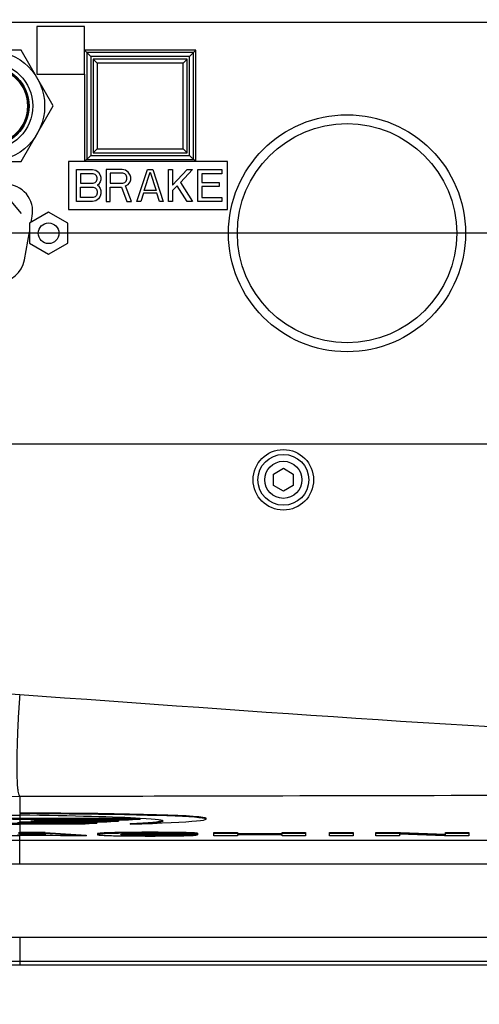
# Model space of a CAD drawing. Header units: millimetres. Extents: x 0 to 3360, y 0 to 2376.
# Tile 16 of 144: x 298 to 336, y 585 to 668. Entities that reach past the tile are written whole.
import ezdxf

# ---------------------------------------------------------------- set-up
doc = ezdxf.new("R2010")
doc.units = ezdxf.units.MM
doc.header["$LTSCALE"] = 184.8
doc.linetypes.add('CENTER', pattern=[0.6, 0.375, -0.075, 0.075, -0.075])
doc.linetypes.add('PHANTOM', pattern=[0.8, 0.45, -0.05, 0.1, -0.05, 0.1, -0.05])
doc.layers.get('0').update_dxf_attribs({"linetype": 'CONTINUOUS'})
for name, color, linetype in [('02___PRT_ALL_AXES', 7, 'CONTINUOUS'), ('1_DESIGN', 7, 'CONTINUOUS'), ('AXIS', 7, 'CONTINUOUS'), ('CHAMFER', 7, 'CONTINUOUS'), ('CRV', 7, 'CONTINUOUS'), ('DRAFT', 7, 'CONTINUOUS'), ('DRIV_DIM', 7, 'CONTINUOUS'), ('ROUND', 7, 'CONTINUOUS')]:
    doc.layers.add(name, color=color, linetype=linetype)
doc.styles.get("Standard").update_dxf_attribs({"font": 'txt', "width": 0.8})
doc.dimstyles.new('DIMSTYLE_12', dxfattribs={"dimtxt": 19, "dimasz": 9, "dimexe": 2, "dimexo": 1.5, "dimgap": 9.5, "dimtad": 1, "dimdec": 3, "dimlfac": 1.5, "dimdsep": 46, "dimtxsty": 'STANDARD', "dimblk": 'OPEN', "dimblk1": 'OPEN', "dimblk2": 'OPEN', "dimcen": 0.09, "dimadec": 3, "dimazin": 2, "dimtp": 0.5, "dimtm": 0.5, "dimtfac": 1, "dimtdec": 3, "dimtofl": 0, "dimtmove": 0, "dimatfit": 3, "dimldrblk": 'OPEN', "dimfxl": 1, "dimtolj": 1, "dimarcsym": 0})
doc.dimstyles.new('DIMSTYLE_13', dxfattribs={"dimtxt": 19, "dimasz": 9, "dimexe": 2, "dimexo": 1.5, "dimtad": 1, "dimdec": 3, "dimlfac": 1.5, "dimdsep": 46, "dimtxsty": 'STANDARD', "dimblk": 'OPEN', "dimblk1": 'OPEN', "dimblk2": 'OPEN', "dimcen": 0.09, "dimadec": 3, "dimazin": 2, "dimtp": 0.8, "dimtm": 0.8, "dimtfac": 1, "dimtdec": 3, "dimtofl": 0, "dimtmove": 0, "dimatfit": 3, "dimldrblk": 'OPEN', "dimfxl": 1, "dimtolj": 1, "dimarcsym": 0})

# ---------------------------------------------------------------- blocks, each defined once
blk = doc.blocks.new('*D47')
at = {"layer": 'DRIV_DIM', "color": 2, "linetype": 'CONTINUOUS'}
for p, q in [((881.982, 908.101), (934.02, 951.767)), ((259.174, 650.022), (104.984, 650.022))]:
    blk.add_line(p, q, dxfattribs=at)
for points in [[(924.358, 955.369), (932.488, 950.481), (928.916, 959.27)], [(104.071, 659.051), (106.984, 650.022), (110.07, 658.993)]]:
    blk.add_lwpolyline(points, dxfattribs=at)
for start, end in [(40, 110), (110, 180)]:
    blk.add_arc((574.415, 650.022), 467.431, start, end, dxfattribs=at)
blk = doc.blocks.new('_OPEN')
at = {"color": 0, "linetype": 'BYBLOCK'}
for p, q in [((0, 0), (-1, 0.3333)), ((-1, -0.3333), (0, 0)), ((-1, 0), (0, 0))]:
    blk.add_line(p, q, dxfattribs=at)
blk = doc.blocks.new('*D48')
at = {"layer": 'DRIV_DIM', "color": 2, "linetype": 'CONTINUOUS'}
for p, q in [((124.674, 650.022), (104.984, 650.022)), ((881.982, 391.943), (934.02, 348.278))]:
    blk.add_line(p, q, dxfattribs=at)
for points in [[(110.07, 641.051), (106.984, 650.022), (104.071, 640.994)], [(928.916, 340.774), (932.488, 349.563), (924.358, 344.675)]]:
    blk.add_lwpolyline(points, dxfattribs=at)
for start, end in [(180, 250), (250, 320)]:
    blk.add_arc((574.415, 650.022), 467.431, start, end, dxfattribs=at)
blk = doc.blocks.new('*D52')
at = {"layer": 'DRIV_DIM', "color": 2, "linetype": 'CONTINUOUS'}
blk.add_line((209.585, 814.03), (574.415, 650.022), dxfattribs=at)
at = {"layer": 'DRIV_DIM', "color": 2, "linetype": 'CONTINUOUS', "xscale": 9, "yscale": 9, "zscale": 9, "rotation": 155.7939053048}
blk.add_blockref('_OPEN', (209.585, 814.03), dxfattribs=at)

msp = doc.modelspace()

# ---------------------------------------------------------------- linework, layer by layer
at = {"color": 7, "linetype": 'CONTINUOUS'}
for p, q in [((299.08179, 667.35544), (299.08179, 663.35544)), ((303.08179, 667.35544), (299.08179, 667.35544)), ((303.08179, 663.35544), (303.08179, 667.35544)), ((299.08179, 663.35544), (303.08179, 663.35544)), ((301.74846, 656.0221), (301.74846, 652.0221)), ((315.08179, 656.0221), (301.74846, 656.0221)), ((315.08179, 652.0221), (315.08179, 656.0221)), ((301.74846, 652.0221), (315.08179, 652.0221)), ((300.08179, 651.78877), (298.48179, 650.86501)), ((301.68179, 650.86501), (300.08179, 651.78877)), ((298.48179, 650.86501), (298.48179, 649.1792)), ((301.68179, 649.1792), (301.68179, 650.86501)), ((298.48179, 649.1792), (300.08179, 648.25544)), ((300.08179, 648.25544), (301.68179, 649.1792)), ((297.66057, 600.99041), (307.53662, 600.99041)), ((297.66057, 600.9237), (307.74846, 600.9237)), ((299.44454, 600.83058), (298.59528, 600.7491)), ((306.77787, 600.83058), (299.44454, 600.83058)), ((307.74846, 600.9237), (306.77787, 600.83058)), ((307.74846, 600.9788), (307.74846, 600.9237)), ((307.7569, 600.97904), (307.76091, 600.97882)), ((313.27899, 600.91434), (313.27899, 600.98105)), ((304.95802, 600.65597), (297.66057, 600.65597)), ((297.66057, 600.6412), (304.10876, 600.6412)), ((297.66057, 600.57449), (304.10876, 600.57449)), ((303.15028, 600.48253), (297.66057, 600.48253)), ((298.59528, 600.7491), (305.92861, 600.7491)), ((299.29055, 600.8158), (305.92861, 600.8158)), ((304.10876, 600.57449), (303.15028, 600.48253)), ((304.10876, 600.6412), (304.10876, 600.57449)), ((305.92861, 600.7491), (304.95802, 600.65597)), ((305.92861, 600.8158), (305.92861, 600.7491)), ((306.90553, 600.55182), (306.90553, 600.48511)), ((297.66057, 599.60865), (297.65646, 599.60835)), ((299.79609, 599.8031), (297.66057, 599.8031)), ((297.66057, 599.73639), (299.79609, 599.73639)), ((298.64107, 599.68108), (297.66057, 599.60865)), ((297.66057, 599.59431), (299.84204, 599.59431)), ((300.39985, 599.55258), (297.66057, 599.55258)), ((298.91874, 599.66102), (298.36948, 599.66102)), ((299.84204, 599.59431), (298.64107, 599.68108)), ((299.79609, 599.8031), (299.79609, 599.73639)), ((299.79609, 599.8031), (303.22177, 599.5703)), ((299.79609, 599.73639), (303.22177, 599.50359)), ((301.06923, 599.50359), (300.39985, 599.55258)), ((303.22177, 599.50359), (301.06923, 599.50359)), ((303.22177, 599.5703), (303.22177, 599.50359)), ((304.16678, 599.6852), (304.16678, 599.61849)), ((306.7771, 599.62732), (306.76996, 599.62755)), ((310.57842, 599.65122), (310.57411, 599.65089)), ((310.57842, 599.65122), (310.57842, 599.58451)), ((310.57842, 599.65122), (312.5472, 599.65122)), ((310.57842, 599.58451), (312.5472, 599.58451)), ((312.56689, 599.65942), (310.59811, 599.65942)), ((312.5472, 599.65122), (312.5472, 599.58451)), ((312.56689, 599.72613), (312.56689, 599.65942)), ((313.93191, 599.50359), (313.93191, 599.8031)), ((313.93191, 599.8031), (315.90068, 599.8031)), ((313.93191, 599.73639), (315.90068, 599.73639)), ((315.90068, 599.50359), (313.93191, 599.50359)), ((315.90068, 599.8031), (315.90068, 599.64773)), ((315.90068, 599.71444), (319.64792, 599.71444)), ((315.90068, 599.64773), (319.64792, 599.64773)), ((315.90068, 599.606), (315.90068, 599.50359)), ((319.64792, 599.606), (315.90068, 599.606)), ((319.64792, 599.64773), (319.64792, 599.8031)), ((319.64792, 599.8031), (321.6167, 599.8031)), ((319.64792, 599.73639), (321.6167, 599.73639)), ((319.64792, 599.50359), (319.64792, 599.606)), ((321.6167, 599.50359), (319.64792, 599.50359)), ((321.6167, 599.8031), (321.6167, 599.50359)), ((323.61829, 599.50359), (323.61829, 599.8031)), ((323.61829, 599.8031), (325.58706, 599.8031)), ((323.61829, 599.73639), (325.58706, 599.73639)), ((325.58706, 599.50359), (323.61829, 599.50359)), ((325.58706, 599.8031), (325.58706, 599.50359)), ((327.50334, 599.50359), (327.50334, 599.8031)), ((327.50334, 599.8031), (329.56399, 599.8031)), ((327.50334, 599.73639), (329.56399, 599.73639)), ((329.47212, 599.50359), (327.50334, 599.50359)), ((329.47212, 599.66338), (329.47212, 599.50359)), ((333.25873, 599.50359), (329.47212, 599.66338)), ((329.56399, 599.8031), (329.56399, 599.73639)), ((329.56399, 599.8031), (333.31779, 599.64379)), ((329.56399, 599.73639), (333.31779, 599.57708)), ((335.28657, 599.50359), (333.25873, 599.50359)), ((333.31779, 599.57708), (333.31779, 599.8031)), ((333.31779, 599.8031), (335.28657, 599.8031)), ((333.31779, 599.73639), (335.28657, 599.73639)), ((335.28657, 599.8031), (335.28657, 599.50359))]:
    msp.add_line(p, q, dxfattribs=at)
at = {"color": 7, "linetype": 'CONTINUOUS', "true_color": 0xffa9ff}
msp.add_line((297.82146, 651.68783), (296.52966, 653.22734), dxfattribs=at)
at = {"color": 9, "linetype": 'CONTINUOUS'}
for p, q in [((297.66057, 601.37198), (297.66057, 601.24432)), ((297.66057, 600.9237), (297.66057, 600.65597)), ((297.66057, 600.57449), (297.66057, 600.48253)), ((297.66057, 599.73639), (297.66057, 599.60865)), ((297.66057, 599.59431), (297.66057, 599.55258)), ((305.34804, 599.77434), (305.34804, 599.70763)), ((306.7771, 599.62732), (306.7771, 599.56061)), ((308.51121, 599.60712), (308.51121, 599.54041)), ((308.53746, 599.80816), (308.53746, 599.74145)), ((309.72529, 599.6166), (309.72529, 599.5499)), ((310.4603, 599.79899), (310.4603, 599.73228)), ((311.8303, 599.77304), (311.8303, 599.70634))]:
    msp.add_line(p, q, dxfattribs=at)
at = {"color": 7, "linetype": 'CONTINUOUS'}
for centre, radius in [((325.08179, 650.0221), 9.93333), ((325.08179, 650.0221), 9.18567), ((300.08179, 650.0221), 0.86667)]:
    msp.add_circle(centre, radius, dxfattribs=at)
for centre, radius, start, end in [((297.66057, 932.0221), 331.0317, 269.2074689, 270), ((297.66057, 932.0221), 331.0984, 269.2076285, 270), ((297.66057, 932.0221), 331.53957, 268.4138609, 270), ((297.66057, 932.0221), 331.44761, 269.8469889, 270), ((297.66057, 932.0221), 331.3809, 269.9672474, 270), ((297.66057, 932.0221), 331.36613, 269.9937958, 270), ((297.66057, 932.0221), 332.46952, 269.8692706, 270), ((297.66057, 932.0221), 332.4278, 269.9665299, 270), ((297.66057, 932.0221), 332.219, 269.9846181, 270), ((297.66057, 932.0221), 332.28571, 269.9846211, 270), ((308.682, 428.45509), 171.35313, 89.4053758, 90.0483299), ((308.682, 428.38843), 171.35308, 89.4053757, 90.04833), ((309.95092, 608.03808), 8.41031, 273.6401571, 274.24941)]:
    msp.add_arc(centre, radius, start, end, dxfattribs=at)
at = {"color": 9, "linetype": 'CONTINUOUS'}
msp.add_arc((297.66057, 932.0221), 341.00619, 265.1567135, 270, dxfattribs=at)
at = {"color": 7, "linetype": 'CONTINUOUS'}
for centre, major_axis, ratio, start_param, end_param in [((280.41513, 600.76924), (32.86386, 0.21189), 0.01995585, -0.00012867, 1.0182415), ((280.41513, 600.70253), (32.86386, 0.21189), 0.01995585, 5.64973275, 7.30142681), ((280.41513, 600.70253), (29.26379, 0.05561), 0.02153054, 0.364406, 0.940551), ((280.41513, 600.70253), (29.26379, 0.05561), 0.02153054, -0.4389216, 0.36402136), ((280.41513, 600.76924), (29.26379, 0.05561), 0.02153054, -0.4389216, -0.05166476)]:
    msp.add_ellipse(centre, major_axis=major_axis, ratio=ratio, start_param=start_param, end_param=end_param, dxfattribs=at)
for points, knots in [([(274.18056, 602.14086), (278.13197, 601.88573), (285.95596, 601.48595), (293.78755, 601.29779), (297.66057, 601.24432)], [0, 0, 0, 0, 0.50550524, 1, 1, 1, 1]), ([(305.34804, 599.77434), (305.17709, 599.76946), (304.87993, 599.75961), (304.53673, 599.74193), (304.33889, 599.72527), (304.24413, 599.71291), (304.19699, 599.70348), (304.16678, 599.69206), (304.16678, 599.6852)], [0, 0, 0, 0, 0.43134041, 0.75154839, 0.86184498, 0.93821237, 0.98267829, 1, 1, 1, 1]), ([(304.26241, 599.64829), (304.2379, 599.6447), (304.21176, 599.63945), (304.16678, 599.62759), (304.16678, 599.61849)], [0, 0, 0, 0, 0.73125717, 1, 1, 1, 1]), ([(304.16678, 599.61849), (304.16678, 599.6118), (304.19593, 599.60038), (304.24211, 599.59117), (304.33489, 599.5789), (304.53065, 599.56246), (304.8723, 599.54509), (305.16866, 599.53558), (305.33963, 599.53089)], [0, 0, 0, 0, 0.01700273, 0.06057529, 0.13581386, 0.24517769, 0.56554735, 1, 1, 1, 1]), ([(305.34804, 599.70763), (305.1191, 599.7011), (304.75719, 599.68693), (304.39446, 599.66765), (304.26241, 599.64829)], [0, 0, 0, 0, 0.63183696, 1, 1, 1, 1]), ([(305.33963, 599.53089), (305.57584, 599.52442), (306.62416, 599.50285), (307.67274, 599.49869), (308.48496, 599.49869)], [0, 0, 0, 0, 0.22536214, 1, 1, 1, 1]), ([(308.53746, 599.80816), (308.25472, 599.80816), (307.19153, 599.80598), (306.1282, 599.79657), (305.34804, 599.77434)], [0, 0, 0, 0, 0.26592989, 1, 1, 1, 1]), ([(308.53746, 599.74145), (308.25472, 599.74145), (307.19153, 599.73928), (306.1282, 599.72986), (305.34804, 599.70763)], [0, 0, 0, 0, 0.26592993, 1, 1, 1, 1]), ([(306.13555, 599.61833), (306.13555, 599.62589), (306.17342, 599.63621), (306.19564, 599.64034), (306.21655, 599.6433)], [0, 0, 0, 0, 0.26371167, 1, 1, 1, 1]), ([(306.7771, 599.56061), (306.67747, 599.56372), (306.51507, 599.57074), (306.29749, 599.58126), (306.20393, 599.59795), (306.13555, 599.60651), (306.13555, 599.61833)], [0, 0, 0, 0, 0.4620531, 0.7759827, 0.94519273, 1, 1, 1, 1]), ([(306.21655, 599.6433), (306.24508, 599.64734), (306.42979, 599.66618), (306.61544, 599.67257), (306.77212, 599.67792)], [0, 0, 0, 0, 0.15525692, 1, 1, 1, 1]), ([(306.76996, 599.62755), (306.71998, 599.62912), (306.5609, 599.63484), (306.40175, 599.64211), (306.293, 599.652)], [0, 0, 0, 0, 0.31407632, 1, 1, 1, 1]), ([(306.77212, 599.67792), (306.90198, 599.68234), (307.50345, 599.69729), (308.10514, 599.69973), (308.57684, 599.69973)], [0, 0, 0, 0, 0.21597164, 1, 1, 1, 1]), ([(308.51121, 599.60712), (308.35573, 599.60712), (307.77766, 599.60841), (307.19951, 599.61414), (306.7771, 599.62732)], [0, 0, 0, 0, 0.26894726, 1, 1, 1, 1]), ([(308.51121, 599.54041), (308.35573, 599.54041), (307.77766, 599.54171), (307.19951, 599.54744), (306.7771, 599.56061)], [0, 0, 0, 0, 0.26894724, 1, 1, 1, 1]), ([(308.48496, 599.49869), (308.72061, 599.49869), (309.62579, 599.50018), (310.53102, 599.50753), (311.20041, 599.52196)], [0, 0, 0, 0, 0.260329, 1, 1, 1, 1]), ([(309.72529, 599.6166), (309.62944, 599.61483), (309.22477, 599.60879), (308.82005, 599.60712), (308.51121, 599.60712)], [0, 0, 0, 0, 0.2368842, 1, 1, 1, 1]), ([(309.72529, 599.5499), (309.62944, 599.54812), (309.22477, 599.54208), (308.82005, 599.54041), (308.51121, 599.54041)], [0, 0, 0, 0, 0.23688311, 1, 1, 1, 1]), ([(308.57684, 599.69973), (308.98332, 599.69973), (309.65669, 599.69241), (310.332, 599.68666), (310.59811, 599.65942)], [0, 0, 0, 0, 0.6031074, 1, 1, 1, 1]), ([(310.48489, 599.64474), (310.43588, 599.64161), (310.18288, 599.62747), (309.92953, 599.62039), (309.72529, 599.6166)], [0, 0, 0, 0, 0.1938173, 1, 1, 1, 1]), ([(310.57842, 599.58451), (310.5265, 599.58061), (310.24244, 599.5623), (309.95781, 599.5542), (309.72529, 599.5499)], [0, 0, 0, 0, 0.18294351, 1, 1, 1, 1]), ([(311.8303, 599.77304), (311.72781, 599.77631), (311.27121, 599.78865), (310.81448, 599.79518), (310.4603, 599.79899)], [0, 0, 0, 0, 0.22451597, 1, 1, 1, 1]), ([(311.8303, 599.70634), (311.72781, 599.7096), (311.27121, 599.72195), (310.81448, 599.72847), (310.4603, 599.73228)], [0, 0, 0, 0, 0.22451525, 1, 1, 1, 1]), ([(311.20041, 599.52196), (311.48624, 599.52812), (311.93503, 599.54297), (312.38523, 599.56138), (312.5472, 599.58451)], [0, 0, 0, 0, 0.63601792, 1, 1, 1, 1]), ([(312.56689, 599.72613), (312.53076, 599.73161), (312.28601, 599.75844), (312.03975, 599.76636), (311.8303, 599.77304)], [0, 0, 0, 0, 0.14847626, 1, 1, 1, 1]), ([(312.44374, 599.67381), (312.40647, 599.67728), (312.20229, 599.69318), (311.99757, 599.701), (311.8303, 599.70634)], [0, 0, 0, 0, 0.18277987, 1, 1, 1, 1]), ([(312.56689, 599.65942), (312.55832, 599.66072), (312.5174, 599.66648), (312.47627, 599.67079), (312.44374, 599.67381)], [0, 0, 0, 0, 0.20952809, 1, 1, 1, 1])]:
    msp.add_open_spline(points, degree=3, knots=knots, dxfattribs=at)
at = {"layer": '02___PRT_ALL_AXES', "color": 7, "linetype": 'CONTINUOUS'}
for p, q in [((297.7761, 665.35544), (292.38749, 665.35544)), ((300.4704, 660.68877), (297.7761, 665.35544)), ((297.7761, 656.0221), (300.4704, 660.68877)), ((292.38749, 656.0221), (297.7761, 656.0221))]:
    msp.add_line(p, q, dxfattribs=at)
for radius in [4.66667, 3.66667, 3.36, 3.3, 3.23333]:
    msp.add_circle((295.08179, 660.68877), radius, dxfattribs=at)
at = {"layer": '1_DESIGN', "color": 7, "linetype": 'CONTINUOUS'}
for p, q in [((318.91513, 629.83656), (319.74846, 630.31769)), ((318.91513, 628.87431), (318.91513, 629.83656)), ((319.74846, 630.31769), (320.58179, 629.83656)), ((320.58179, 629.83656), (320.58179, 628.87431)), ((319.74846, 628.39319), (318.91513, 628.87431)), ((320.58179, 628.87431), (319.74846, 628.39319))]:
    msp.add_line(p, q, dxfattribs=at)
msp.add_circle((319.74846, 629.35544), 2.53333, dxfattribs=at)
at = {"layer": '1_DESIGN', "color": 9, "linetype": 'CONTINUOUS'}
for radius in [2.12949, 1.55556]:
    msp.add_circle((319.74846, 629.35544), radius, dxfattribs=at)
at = {"layer": 'AXIS', "color": 7, "linetype": 'CENTER'}
msp.add_line((357.74846, 650.0221), (197.3294, 650.0221), dxfattribs=at)
at = {"layer": 'CHAMFER', "color": 7, "linetype": 'CONTINUOUS'}
for p, q in [((303.60775, 664.82948), (303.08179, 665.35544)), ((311.88917, 664.82948), (312.41513, 665.35544)), ((303.27487, 665.16236), (303.27487, 656.21518)), ((312.22205, 665.16236), (303.27487, 665.16236)), ((303.60775, 664.82948), (303.60775, 656.54806)), ((311.88917, 664.82948), (303.60775, 664.82948)), ((303.81513, 664.6221), (303.81513, 656.75544)), ((304.14846, 664.28877), (303.81513, 664.6221)), ((311.68179, 664.6221), (303.81513, 664.6221)), ((311.34846, 664.28877), (311.68179, 664.6221)), ((311.68179, 656.75544), (311.68179, 664.6221)), ((311.88917, 656.54806), (311.88917, 664.82948)), ((312.22205, 656.21518), (312.22205, 665.16236)), ((304.14846, 664.28877), (304.14846, 657.08877)), ((311.34846, 664.28877), (304.14846, 664.28877)), ((311.34846, 657.08877), (311.34846, 664.28877)), ((304.14846, 657.08877), (303.81513, 656.75544)), ((304.14846, 657.08877), (311.34846, 657.08877)), ((311.34846, 657.08877), (311.68179, 656.75544)), ((303.08179, 656.0221), (303.60775, 656.54806)), ((303.27487, 656.21518), (312.22205, 656.21518)), ((303.60775, 656.54806), (311.88917, 656.54806)), ((303.81513, 656.75544), (311.68179, 656.75544)), ((312.41513, 656.0221), (311.88917, 656.54806))]:
    msp.add_line(p, q, dxfattribs=at)
at = {"layer": 'CRV', "color": 4, "linetype": 'CONTINUOUS'}
for p, q in [((302.41513, 652.68877), (302.41513, 655.35544)), ((302.41513, 655.35544), (303.74846, 655.35544)), ((303.74846, 655.35544), (304.02624, 655.2987)), ((304.02624, 655.2987), (304.24846, 655.12849)), ((304.91513, 655.35544), (304.91513, 652.68877)), ((306.24846, 655.35544), (304.91513, 655.35544)), ((306.52624, 655.2987), (306.24846, 655.35544)), ((306.74846, 655.12849), (306.52624, 655.2987)), ((307.47068, 652.68877), (308.35957, 655.35544)), ((308.35957, 655.35544), (308.80402, 655.35544)), ((308.80402, 655.35544), (309.69291, 652.68877)), ((310.13735, 652.68877), (310.13735, 655.35544)), ((310.13735, 655.35544), (310.47068, 655.35544)), ((310.47068, 655.35544), (310.47068, 654.05047)), ((310.47068, 654.05047), (311.69291, 655.35544)), ((312.13735, 655.35544), (311.13735, 654.27742)), ((311.69291, 655.35544), (312.13735, 655.35544)), ((312.58179, 652.68877), (312.58179, 655.35544)), ((312.58179, 655.35544), (314.58179, 655.35544)), ((314.58179, 655.35544), (314.58179, 655.01501)), ((302.74846, 655.01501), (302.74846, 654.22069)), ((303.80402, 655.01501), (302.74846, 655.01501)), ((303.97068, 654.95827), (303.80402, 655.01501)), ((304.08179, 654.8448), (303.97068, 654.95827)), ((304.13735, 654.67459), (304.08179, 654.8448)), ((304.08179, 654.3909), (304.13735, 654.56111)), ((304.13735, 654.56111), (304.13735, 654.67459)), ((304.24846, 655.12849), (304.41513, 654.90154)), ((304.41513, 654.90154), (304.47068, 654.73132)), ((304.47068, 654.50437), (304.41513, 654.33416)), ((304.47068, 654.73132), (304.47068, 654.50437)), ((305.24846, 655.07175), (305.24846, 654.22069)), ((306.30402, 655.07175), (305.24846, 655.07175)), ((306.47068, 655.01501), (306.30402, 655.07175)), ((306.58179, 654.90154), (306.47068, 655.01501)), ((306.63735, 654.73132), (306.58179, 654.90154)), ((306.58179, 654.3909), (306.63735, 654.56111)), ((306.63735, 654.56111), (306.63735, 654.73132)), ((306.91513, 654.90154), (306.74846, 655.12849)), ((306.97068, 654.73132), (306.91513, 654.90154)), ((306.91513, 654.33416), (306.97068, 654.50437)), ((306.97068, 654.50437), (306.97068, 654.73132)), ((308.08179, 653.59657), (308.58179, 655.12849)), ((308.58179, 655.12849), (309.08179, 653.59657)), ((312.91513, 655.01501), (312.91513, 654.27742)), ((314.58179, 655.01501), (312.91513, 655.01501)), ((302.74846, 654.22069), (303.80402, 654.22069)), ((302.74846, 653.0292), (302.74846, 653.88026)), ((302.74846, 653.88026), (303.80402, 653.88026)), ((303.80402, 654.22069), (303.97068, 654.27742)), ((303.80402, 653.88026), (303.97068, 653.82352)), ((303.97068, 654.27742), (304.08179, 654.3909)), ((303.97068, 653.82352), (304.08179, 653.71005)), ((304.08179, 653.71005), (304.13735, 653.53983)), ((304.24846, 654.10721), (304.13735, 654.05047)), ((304.13735, 654.05047), (304.24846, 653.99373)), ((304.41513, 654.33416), (304.24846, 654.10721)), ((304.24846, 653.99373), (304.41513, 653.76678)), ((304.41513, 653.76678), (304.47068, 653.59657)), ((305.24846, 654.22069), (306.30402, 654.22069)), ((305.24846, 652.68877), (305.24846, 653.88026)), ((305.24846, 653.88026), (306.1929, 653.88026)), ((306.1929, 653.88026), (306.63735, 652.68877)), ((306.30402, 654.22069), (306.47068, 654.27742)), ((306.47068, 654.27742), (306.58179, 654.3909)), ((306.52624, 653.99373), (306.74846, 654.10721)), ((307.02624, 652.68877), (306.52624, 653.99373)), ((306.74846, 654.10721), (306.91513, 654.33416)), ((310.85957, 653.99373), (310.47068, 653.59657)), ((311.69291, 652.68877), (310.85957, 653.99373)), ((311.13735, 654.27742), (312.13735, 652.68877)), ((312.91513, 654.27742), (314.35957, 654.27742)), ((312.91513, 653.937), (312.91513, 653.0292)), ((314.35957, 653.937), (312.91513, 653.937)), ((314.35957, 654.27742), (314.35957, 653.937)), ((303.80402, 653.0292), (302.74846, 653.0292)), ((303.97068, 653.08593), (303.80402, 653.0292)), ((304.08179, 653.19941), (303.97068, 653.08593)), ((304.24846, 652.91572), (304.02624, 652.74551)), ((304.13735, 653.36962), (304.08179, 653.19941)), ((304.13735, 653.53983), (304.13735, 653.36962)), ((304.41513, 653.14267), (304.24846, 652.91572)), ((304.47068, 653.31288), (304.41513, 653.14267)), ((304.47068, 653.59657), (304.47068, 653.31288)), ((308.02624, 653.36962), (307.80402, 652.68877)), ((309.13735, 653.36962), (308.02624, 653.36962)), ((309.08179, 653.59657), (308.08179, 653.59657)), ((309.35957, 652.68877), (309.13735, 653.36962)), ((310.47068, 653.59657), (310.47068, 652.68877)), ((312.91513, 653.0292), (314.58179, 653.0292)), ((314.58179, 653.0292), (314.58179, 652.68877)), ((303.74846, 652.68877), (302.41513, 652.68877)), ((304.02624, 652.74551), (303.74846, 652.68877)), ((304.91513, 652.68877), (305.24846, 652.68877)), ((306.63735, 652.68877), (307.02624, 652.68877)), ((307.80402, 652.68877), (307.47068, 652.68877)), ((309.69291, 652.68877), (309.35957, 652.68877)), ((310.47068, 652.68877), (310.13735, 652.68877)), ((312.13735, 652.68877), (311.69291, 652.68877)), ((314.58179, 652.68877), (312.58179, 652.68877))]:
    msp.add_line(p, q, dxfattribs=at)
at = {"layer": 'CRV', "color": 2, "linetype": 'PHANTOM'}
msp.add_arc((574.41513, 650.0221), 400, 187.0947403, 320, dxfattribs=at)
at = {"layer": 'DRAFT', "color": 7, "linetype": 'CONTINUOUS'}
for p, q in [((312.41513, 665.35544), (303.08179, 665.35544)), ((312.41513, 656.0221), (312.41513, 665.35544)), ((303.08179, 663.35544), (303.08179, 656.0221)), ((297.66057, 588.68877), (357.74846, 588.68877))]:
    msp.add_line(p, q, dxfattribs=at)
msp.add_arc((297.66057, 932.0221), 343.33333, 263.1628458, 270, dxfattribs=at)
at = {"layer": 'ROUND', "color": 7, "linetype": 'CONTINUOUS'}
for p, q in [((341.77974, 667.68877), (266.41513, 667.68877)), ((298.62173, 650.9458), (298.71272, 651.46183)), ((298.06618, 647.79517), (298.48179, 650.15221)), ((341.77974, 632.35544), (266.41513, 632.35544))]:
    msp.add_line(p, q, dxfattribs=at)
at = {"layer": 'ROUND', "color": 9, "linetype": 'CONTINUOUS'}
for p, q in [((297.66057, 602.82427), (297.66057, 601.43869)), ((297.66057, 601.24432), (297.66057, 600.99041)), ((297.66057, 600.65597), (297.66057, 600.6412)), ((297.66057, 600.48253), (297.66057, 599.8031)), ((297.66057, 597.15316), (297.66057, 599.55258)), ((297.66057, 599.15194), (357.74846, 599.15194)), ((297.66057, 597.15316), (357.74846, 597.15316)), ((297.66057, 591.01592), (297.66057, 588.68877)), ((297.66057, 591.01592), (357.74846, 591.01592)), ((297.66057, 589.01713), (357.74846, 589.01713))]:
    msp.add_line(p, q, dxfattribs=at)
at = {"layer": 'ROUND', "color": 7, "linetype": 'CONTINUOUS'}
for centre, start, end in [((296.48049, 651.85544), 350, 90), ((295.83395, 648.18877), 270, 350)]:
    msp.add_arc(centre, 2.26667, start, end, dxfattribs=at)
at = {"layer": 'ROUND', "color": 9, "linetype": 'CONTINUOUS'}
for centre, radius, start, end in [((296.85141, 932.50064), 329.67736, 263.3123726, 270.1406262), ((297.66057, 932.0221), 332.87016, 263.1628458, 270), ((297.66057, 932.0221), 334.86894, 263.1628458, 270), ((297.66057, 932.0221), 343.00497, 263.1628458, 270)]:
    msp.add_arc(centre, radius, start, end, dxfattribs=at)
for points in [[(259.82602, 616.47262), (272.31259, 614.01457), (284.96671, 612.26537), (297.66057, 611.35856)], [(297.66057, 611.35856), (317.67722, 609.92865), (337.69646, 608.43043), (357.74846, 607.63785)]]:
    msp.add_open_spline(points, degree=3, dxfattribs=at)
for points, knots in [([(297.66057, 611.35856), (297.62184, 610.81643), (297.55324, 609.75158), (297.4759, 608.20214), (297.42752, 606.76786), (297.40937, 605.50148), (297.42194, 604.45035), (297.45798, 603.72615), (297.50706, 603.28484), (297.54735, 603.05974), (297.59001, 602.913), (297.63432, 602.83709), (297.66057, 602.82427)], [0, 0, 0, 0, 0.19013032, 0.37326322, 0.54267077, 0.69214056, 0.8162247, 0.91048123, 0.94539315, 0.97182318, 0.98978019, 1, 1, 1, 1]), ([(297.66057, 602.82427), (302.66495, 602.83675), (322.69423, 602.88727), (342.72352, 602.93339), (357.74846, 602.95412)], [0, 0, 0, 0, 0.24985298, 1, 1, 1, 1])]:
    msp.add_open_spline(points, degree=3, knots=knots, dxfattribs=at)

# ---------------------------------------------------------------- dimensions: what is measured, and where the dimension line sits
at = {"layer": 'DRIV_DIM', "color": 2, "linetype": 'CONTINUOUS'}
for base, line1, line2, text, picture, middle in [((414.54425, 1089.26373), ((877.25217, 904.13256), (880.8329, 907.13715)), ((265.34817, 650.0221), (260.67386, 650.0221)), '1st-axis\\Pmove envelope\\P<>', '*D47', (365.87448, 1068.35535)), ((414.54425, 210.78048), ((130.84881, 650.0221), (126.1745, 650.0221)), ((877.25217, 395.91165), (880.8329, 392.90706)), '<>\\P1st-axis\\Pmove envelope', '*D48', (389.06068, 220.91182))]:
    dim = msp.add_angular_dim_2l(base=base, line1=line1, line2=line2, text=text, dimstyle='DIMSTYLE_12', override={"dimtad": 2}, dxfattribs=at)
    dim.commit()
    dim.dimension.update_dxf_attribs({"geometry": picture, "text_midpoint": middle, "dimtype": 162})
dim = msp.add_radius_dim(center=(574.41513, 650.0221), mpoint=(209.58452, 814.03013), text='R<>', dimstyle='DIMSTYLE_13', override={"dimpost": '<>'}, dxfattribs=at)
dim.commit()
dim.dimension.update_dxf_attribs({"geometry": '*D52', "text_midpoint": (274.03066, 790.26654), "dimtype": 164})

doc.saveas('drawing.dxf')
